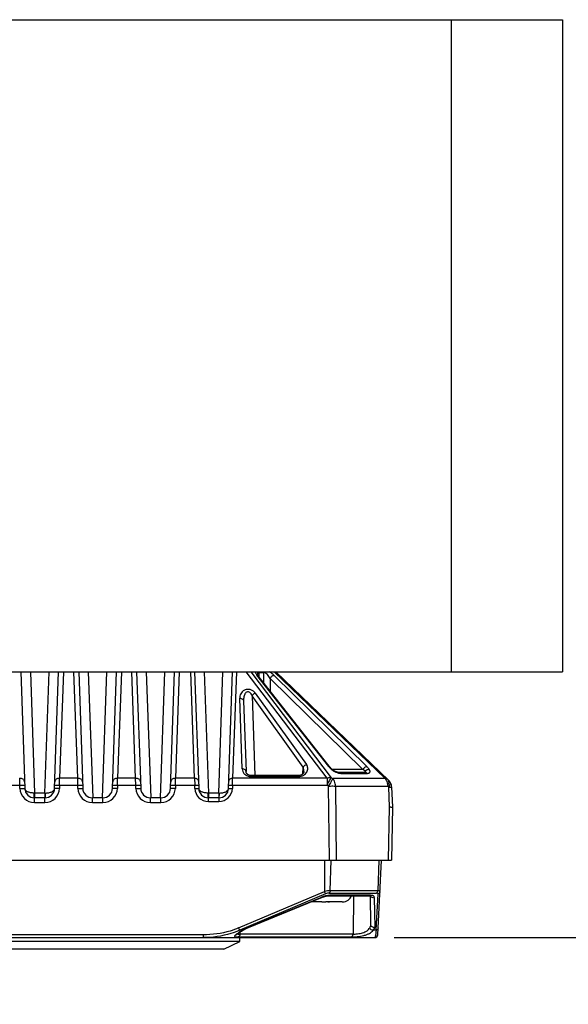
# Model space of a CAD drawing. Header units: millimetres. Extents: x 142 to 682, y 119 to 469.
# Tile 14 of 26: x 407 to 422, y 444 to 469. Entities that reach past the tile are written whole.
import ezdxf

# ---------------------------------------------------------------- set-up
doc = ezdxf.new("R2010")
doc.units = ezdxf.units.MM
doc.header["$LTSCALE"] = 46.255
doc.header["$PDMODE"] = 3
doc.header["$PDSIZE"] = 8
doc.layers.get('0').update_dxf_attribs({"linetype": 'CONTINUOUS'})
doc.layers.get('Defpoints').update_dxf_attribs({"linetype": 'CONTINUOUS'})
doc.layers.add('00_COMPONENTS', color=7, linetype='CONTINUOUS')
doc.layers.add('51__DRAFT_DIMS', color=7, linetype='CONTINUOUS')
doc.styles.get("Standard").update_dxf_attribs({"font": 'simfang.ttf'})
doc.dimstyles.new('DIMSTYLE_3', dxfattribs={"dimtxt": 3, "dimasz": 3, "dimexe": 2.5, "dimexo": 0.5, "dimgap": 0.75, "dimtad": 1, "dimdec": 0, "dimlfac": 4, "dimdsep": 46, "dimtxsty": 'STANDARD', "dimblk": '_FILLED', "dimblk1": '_FILLED', "dimblk2": '_FILLED', "dimcen": 0.09, "dimclrt": 3, "dimazin": 2, "dimtp": 0.8, "dimtm": 0.8, "dimtfac": 1, "dimtdec": 0, "dimtofl": 0, "dimtmove": 0, "dimatfit": 3, "dimldrblk": '_FILLED', "dimfxl": 1, "dimtolj": 1, "dimarcsym": 0})

# ---------------------------------------------------------------- blocks, each defined once
blk = doc.blocks.new('_FILLED')
at = {"color": 0, "linetype": 'ByBlock'}
blk.add_solid([(0, 0), (-1, 0.1667), (-1, -0.1667)], dxfattribs=at)
blk = doc.blocks.new('*D3')
at = {"layer": '51__DRAFT_DIMS', "color": 0, "lineweight": -2}
for p, q in [((417.003, 445.281), (449.713, 445.281)), ((447.213, 303.28), (447.213, 442.281)), ((437.683, 300.28), (449.713, 300.28))]:
    blk.add_line(p, q, dxfattribs=at)
at = {"layer": 'Defpoints', "color": 0}
for p in [(416.503, 445.281), (447.213, 445.281), (437.183, 300.28)]:
    blk.add_point(p, dxfattribs=at)
at = {"layer": '51__DRAFT_DIMS', "color": 0, "linetype": 'ByBlock', "lineweight": -2, "xscale": 3, "yscale": 3, "zscale": 3}
for p, rotation in [((447.213, 445.281), 90), ((447.213, 300.28), 270)]:
    blk.add_blockref('_FILLED', p, dxfattribs=dict(at, rotation=rotation))
at = {"layer": '51__DRAFT_DIMS', "color": 3, "insert": (442.463, 372.769), "char_height": 3, "attachment_point": 2, "rotation": 90, "line_spacing_factor": 0.9}
blk.add_mtext('\\A1;580', dxfattribs=at)

msp = doc.modelspace()

# ---------------------------------------------------------------- linework, layer by layer
at = {"layer": '00_COMPONENTS'}
for p, q in [((365.9827, 469.0299), (421.3577, 469.0299)), ((418.4827, 469.0299), (418.4827, 452.1549)), ((421.3577, 469.0299), (421.3577, 468.6549)), ((421.3577, 468.6549), (421.3577, 452.1549)), ((383.9814, 452.1549), (421.3577, 452.1549)), ((407.3415, 452.1549), (407.4467, 449.1407)), ((407.5914, 452.1549), (407.7008, 449.0212)), ((407.9645, 449.0212), (408.074, 452.1549)), ((408.2186, 449.1407), (408.3239, 452.1549)), ((408.4458, 452.1549), (408.3496, 449.4023)), ((408.8157, 449.4023), (408.7196, 452.1549)), ((408.8415, 452.1549), (408.9467, 449.1407)), ((409.0914, 452.1549), (409.2051, 448.8994)), ((409.4603, 448.8994), (409.574, 452.1549)), ((409.7186, 449.1407), (409.8239, 452.1549)), ((409.9458, 452.1549), (409.8496, 449.4023)), ((410.3157, 449.4023), (410.2196, 452.1549)), ((410.3415, 452.1549), (410.4467, 449.1407)), ((410.5914, 452.1549), (410.7051, 448.8994)), ((410.9603, 448.8994), (411.074, 452.1549)), ((411.2186, 449.1407), (411.3239, 452.1549)), ((411.4458, 452.1549), (411.3496, 449.4023)), ((411.8401, 449.4023), (411.744, 452.1549)), ((411.8415, 452.1549), (411.9467, 449.1407)), ((412.0914, 452.1549), (412.2008, 449.0212)), ((412.4645, 449.0212), (412.574, 452.1549)), ((412.7186, 449.1407), (412.8239, 452.1549)), ((412.9214, 452.1549), (412.8253, 449.4023)), ((415.2683, 449.4023), (413.1763, 452.1549)), ((413.2947, 452.1549), (415.3757, 449.4167)), ((415.3144, 449.7037), (413.4542, 452.0732)), ((413.466, 452.0953), (413.4663, 452.0924)), ((415.3521, 449.6834), (413.4898, 452.0555)), ((413.5006, 452.1431), (413.5055, 452.0356)), ((413.5006, 452.1431), (413.6284, 452.1431)), ((413.6291, 451.8781), (413.6284, 452.1431)), ((413.7938, 451.9884), (413.7947, 451.6672)), ((416.19, 449.6278), (413.7938, 451.9884)), ((416.7679, 449.3948), (413.8973, 452.1549)), ((413.8981, 452.0643), (416.2943, 449.7037)), ((413.9571, 452.1424), (413.9437, 452.1549)), ((413.9441, 452.1549), (416.8619, 449.3493)), ((413.0713, 449.6451), (413.0075, 451.4728)), ((413.3301, 451.5345), (413.4022, 449.4712)), ((414.6537, 449.6896), (413.3301, 451.5345)), ((413.4121, 451.6046), (414.7356, 449.7597)), ((413.1074, 451.4027), (413.1712, 449.5749)), ((414.6422, 449.5192), (414.6537, 449.6896)), ((407.3188, 449.2247), (407.3157, 449.4023)), ((408.3465, 449.2247), (408.3496, 449.4023)), ((408.8157, 449.4023), (408.3496, 449.4023)), ((408.8188, 449.2247), (408.8157, 449.4023)), ((409.8465, 449.2247), (409.8496, 449.4023)), ((410.3157, 449.4023), (409.8496, 449.4023)), ((410.3188, 449.2247), (410.3157, 449.4023)), ((411.3465, 449.2247), (411.3496, 449.4023)), ((411.8401, 449.4023), (411.3496, 449.4023)), ((411.8401, 449.4023), (411.8438, 449.2247)), ((412.8215, 449.2247), (412.8253, 449.4023)), ((415.2683, 449.4023), (412.8253, 449.4023)), ((413.3031, 449.4448), (413.3031, 449.4712)), ((414.5302, 449.4712), (413.3031, 449.4712)), ((413.3031, 449.4448), (414.5302, 449.4448)), ((414.5302, 449.4448), (414.5302, 449.4712)), ((415.2683, 449.4023), (415.2683, 449.2247)), ((415.3757, 449.4167), (415.4158, 449.3948)), ((416.19, 449.6278), (415.4037, 449.6278)), ((416.7679, 449.3948), (415.4158, 449.3948)), ((416.2619, 449.5506), (415.5788, 449.5506)), ((415.6218, 449.53), (416.3049, 449.53)), ((406.8465, 449.2247), (407.3188, 449.2247)), ((407.3218, 449.1396), (407.3188, 449.2247)), ((408.3465, 449.2247), (408.3436, 449.1396)), ((408.3465, 449.2247), (408.8188, 449.2247)), ((408.8218, 449.1396), (408.8188, 449.2247)), ((409.8465, 449.2247), (409.8436, 449.1396)), ((409.8465, 449.2247), (410.3188, 449.2247)), ((410.3218, 449.1396), (410.3188, 449.2247)), ((411.3465, 449.2247), (411.3436, 449.1396)), ((411.3465, 449.2247), (411.8438, 449.2247)), ((411.8468, 449.1398), (411.8438, 449.2247)), ((412.8215, 449.2247), (412.8186, 449.1398)), ((412.8215, 449.2247), (415.2683, 449.2247)), ((415.3083, 449.2028), (415.2683, 449.2247)), ((415.3292, 447.2813), (415.3083, 449.2028)), ((415.485, 449.2028), (415.5059, 447.2813)), ((415.485, 449.2028), (416.8372, 449.2028)), ((416.8653, 449.1757), (416.8372, 449.2028)), ((416.8833, 448.6606), (416.8653, 449.1757)), ((416.9385, 449.1778), (416.9567, 448.6563)), ((407.7008, 449.0212), (407.6923, 449.021)), ((407.6966, 448.7777), (407.6966, 448.8994)), ((407.9688, 448.8994), (407.6966, 448.8994)), ((407.7008, 449.0212), (407.7008, 448.8994)), ((407.9645, 449.0212), (407.7008, 449.0212)), ((407.9645, 449.0212), (407.9645, 448.8994)), ((407.9645, 449.0212), (407.973, 449.021)), ((407.9688, 448.7777), (407.9688, 448.8994)), ((409.1966, 448.7777), (409.1966, 448.8994)), ((409.4688, 448.8994), (409.1966, 448.8994)), ((409.4688, 448.7777), (409.4688, 448.8994)), ((410.6966, 448.7777), (410.6966, 448.8994)), ((410.9688, 448.8994), (410.6966, 448.8994)), ((410.9688, 448.7777), (410.9688, 448.8994)), ((412.2008, 449.0212), (412.1924, 449.021)), ((412.1966, 448.8021), (412.1966, 448.8994)), ((412.4688, 448.8994), (412.1966, 448.8994)), ((412.2008, 449.0212), (412.2008, 448.8994)), ((412.4645, 449.0212), (412.2008, 449.0212)), ((412.4645, 449.0212), (412.4645, 448.8994)), ((412.4645, 449.0212), (412.473, 449.021)), ((412.4688, 448.8994), (412.4688, 448.8021)), ((407.6966, 448.7777), (407.9688, 448.7777)), ((409.1966, 448.7777), (409.4688, 448.7777)), ((410.6966, 448.7777), (410.9688, 448.7777)), ((412.1966, 448.8021), (412.4688, 448.8021)), ((416.8592, 447.2813), (416.8833, 448.6606)), ((416.9567, 448.6563), (416.9327, 447.2813)), ((397.4327, 447.2813), (416.9327, 447.2813)), ((415.2041, 447.2813), (415.2041, 446.4712)), ((415.3489, 446.494), (415.3781, 447.2813)), ((416.6067, 447.2813), (416.5775, 446.494)), ((416.5777, 445.3523), (416.6787, 447.2813)), ((412.9806, 445.5304), (415.2041, 446.4712)), ((415.2309, 446.4104), (413.0074, 445.4696)), ((415.3125, 446.3642), (416.3658, 446.3642)), ((415.3228, 446.4332), (416.5513, 446.4332)), ((416.3926, 446.3745), (415.3398, 446.3745)), ((416.5775, 446.494), (415.3489, 446.494)), ((415.9517, 446.3642), (415.9394, 445.3707)), ((416.4018, 445.613), (416.3887, 446.3626)), ((416.5389, 445.4696), (416.5882, 446.4104)), ((413.2349, 445.5438), (415.1084, 446.3137)), ((413.2359, 445.5496), (415.1067, 446.3184)), ((415.1327, 446.2063), (414.8469, 446.2063)), ((415.1067, 446.3184), (415.1084, 446.3137)), ((415.1327, 446.2065), (415.1327, 446.2063)), ((415.3327, 446.2063), (415.3327, 446.2065)), ((415.6586, 446.2063), (415.3327, 446.2063)), ((415.6701, 446.2065), (415.6702, 446.2062)), ((416.4901, 446.3184), (416.5035, 445.5496)), ((412.0612, 445.3523), (402.3042, 445.3523)), ((412.0612, 445.3523), (412.0612, 445.2813)), ((412.9483, 445.3767), (412.9525, 445.3797)), ((412.9525, 445.3797), (412.957, 445.383)), ((412.957, 445.383), (412.962, 445.3865)), ((412.962, 445.3865), (412.9673, 445.3902)), ((412.9673, 445.3902), (412.973, 445.3941)), ((412.973, 445.3941), (412.9791, 445.3982)), ((412.9791, 445.3982), (412.9855, 445.4026)), ((412.9855, 445.4026), (412.9959, 445.4095)), ((412.9959, 445.4095), (413.0071, 445.4169)), ((413.0071, 445.4169), (413.0192, 445.4247)), ((413.079, 445.4696), (413.0074, 445.4696)), ((413.0158, 445.3707), (413.0165, 445.4229)), ((415.9394, 445.3707), (413.0158, 445.3707)), ((413.0192, 445.4247), (413.0368, 445.4361)), ((413.0368, 445.4361), (413.0562, 445.4484)), ((413.0562, 445.4484), (413.0775, 445.4617)), ((413.0775, 445.4617), (413.0917, 445.4706)), ((413.2359, 445.5496), (413.2376, 445.5449)), ((416.5389, 445.4696), (416.4673, 445.4696)), ((397.8626, 445.2813), (416.5028, 445.2813)), ((413.0077, 445.1813), (401.3577, 445.1813)), ((412.6014, 444.9813), (413.0077, 445.1813)), ((412.971, 445.2979), (415.8946, 445.2979)), ((413.0077, 445.1813), (413.0077, 445.2813)), ((412.6014, 444.9813), (401.7639, 444.9813))]:
    msp.add_line(p, q, dxfattribs=at)
for points in [[(413.4898, 452.0555), (413.4893, 452.0562), (413.4872, 452.0589), (413.4853, 452.0615), (413.4835, 452.0639), (413.4818, 452.0663), (413.4802, 452.0686), (413.4788, 452.0707), (413.4774, 452.0728), (413.4761, 452.0748), (413.4749, 452.0767), (413.4739, 452.0786), (413.4728, 452.0803), (413.4719, 452.0819), (413.4711, 452.0835), (413.4703, 452.0849), (413.4696, 452.0863), (413.469, 452.0875), (413.4685, 452.0887), (413.468, 452.0898), (413.4676, 452.0908), (413.4672, 452.0917), (413.4669, 452.0925), (413.4666, 452.0931), (413.4664, 452.0937), (413.4663, 452.0942), (413.4662, 452.0946), (413.4661, 452.0949), (413.466, 452.0951)], [(415.3957, 449.6352), (415.3936, 449.6373), (415.3891, 449.6418), (415.3848, 449.6463), (415.3804, 449.6508), (415.3761, 449.6555), (415.3719, 449.6601), (415.3678, 449.6648), (415.3637, 449.6694), (415.3597, 449.6741), (415.3559, 449.6788), (415.3521, 449.6834)], [(415.5788, 449.5506), (415.5779, 449.5506), (415.5764, 449.5506), (415.5748, 449.5507), (415.5731, 449.5508), (415.5713, 449.5509), (415.5694, 449.551), (415.5673, 449.5512), (415.5652, 449.5514), (415.563, 449.5517), (415.5606, 449.552), (415.5582, 449.5524), (415.5557, 449.5528), (415.5532, 449.5532), (415.5505, 449.5537), (415.5478, 449.5543), (415.545, 449.5549), (415.5422, 449.5555), (415.5393, 449.5562), (415.5363, 449.557), (415.5333, 449.5578), (415.5303, 449.5587), (415.5272, 449.5596), (415.5241, 449.5605), (415.5209, 449.5615), (415.5177, 449.5626), (415.5145, 449.5637), (415.5113, 449.5648), (415.508, 449.5661), (415.5047, 449.5673), (415.5014, 449.5686), (415.498, 449.57), (415.4947, 449.5714), (415.4913, 449.5728), (415.4879, 449.5743), (415.4846, 449.5759), (415.4812, 449.5774), (415.4778, 449.5791), (415.4745, 449.5807), (415.4711, 449.5824), (415.4678, 449.5841), (415.4645, 449.5859), (415.4612, 449.5877), (415.458, 449.5895), (415.4548, 449.5913), (415.4516, 449.5932), (415.4484, 449.5951), (415.4453, 449.597), (415.4423, 449.5989), (415.4392, 449.6009), (415.4362, 449.6028), (415.4333, 449.6048), (415.4304, 449.6068), (415.4276, 449.6088), (415.4248, 449.6108), (415.4221, 449.6128), (415.4194, 449.6148), (415.4169, 449.6168), (415.4144, 449.6188), (415.4119, 449.6207), (415.4096, 449.6227), (415.4073, 449.6246), (415.4051, 449.6265), (415.403, 449.6284), (415.401, 449.6302), (415.399, 449.632), (415.3972, 449.6338), (415.3957, 449.6352)], [(413.3031, 449.4712), (413.3014, 449.4712), (413.2989, 449.4713), (413.2964, 449.4713), (413.2939, 449.4715), (413.2914, 449.4717), (413.2889, 449.4719), (413.2864, 449.4721), (413.2839, 449.4724), (413.2814, 449.4727), (413.2788, 449.4731), (413.2763, 449.4736), (413.2737, 449.474), (413.2712, 449.4746), (413.2686, 449.4751), (413.266, 449.4757), (413.2634, 449.4764), (413.2608, 449.4771), (413.2582, 449.4779), (413.2556, 449.4787), (413.2531, 449.4796), (413.2505, 449.4805), (413.248, 449.4814), (413.2455, 449.4824), (413.2431, 449.4834), (413.2407, 449.4845), (413.2383, 449.4856), (413.2359, 449.4867), (413.2336, 449.4879), (413.2313, 449.4891), (413.2291, 449.4904), (413.2268, 449.4916), (413.2246, 449.493), (413.2225, 449.4943), (413.2203, 449.4957), (413.2182, 449.4971), (413.2162, 449.4986), (413.2141, 449.5001), (413.2121, 449.5016), (413.2102, 449.5032), (413.2083, 449.5048), (413.2064, 449.5064), (413.2045, 449.5081), (413.2027, 449.5098), (413.201, 449.5115), (413.1993, 449.5132), (413.1976, 449.515), (413.196, 449.5168), (413.1944, 449.5186), (413.1929, 449.5204), (413.1915, 449.5223), (413.19, 449.5241), (413.1887, 449.526), (413.1874, 449.5279), (413.1861, 449.5298), (413.1849, 449.5317), (413.1837, 449.5337), (413.1826, 449.5356), (413.1815, 449.5376), (413.1805, 449.5395), (413.1796, 449.5415), (413.1786, 449.5435), (413.1778, 449.5455), (413.177, 449.5475), (413.1762, 449.5495), (413.1755, 449.5515), (413.1749, 449.5536), (413.1743, 449.5556), (413.1737, 449.5576), (413.1732, 449.5597), (413.1728, 449.5617), (413.1724, 449.5638), (413.1721, 449.5659), (413.1718, 449.5679), (413.1716, 449.57), (413.1714, 449.5721), (413.1713, 449.5742), (413.1712, 449.5749)], [(414.6688, 449.5779), (414.6687, 449.5768), (414.6684, 449.5742), (414.6681, 449.5717), (414.6677, 449.5692), (414.6672, 449.5667), (414.6667, 449.5643), (414.6661, 449.5619), (414.6654, 449.5595), (414.6646, 449.5571), (414.6638, 449.5547), (414.663, 449.5524), (414.662, 449.5501), (414.661, 449.5478), (414.66, 449.5455), (414.6588, 449.5432), (414.6576, 449.5409), (414.6564, 449.5386), (414.655, 449.5364), (414.6536, 449.5341), (414.6521, 449.5319), (414.6506, 449.5296), (414.6489, 449.5274), (414.6473, 449.5252), (414.6455, 449.523), (414.6437, 449.5209), (414.6418, 449.5187), (414.6398, 449.5166), (414.6378, 449.5145), (414.6358, 449.5125), (414.6336, 449.5105), (414.6315, 449.5085), (414.6292, 449.5066), (414.627, 449.5047), (414.6246, 449.5029), (414.6223, 449.5011), (414.6199, 449.4994), (414.6175, 449.4978), (414.6151, 449.4962), (414.6127, 449.4946), (414.6102, 449.4931), (414.6078, 449.4917), (414.6053, 449.4903), (414.6028, 449.4889), (414.6002, 449.4877), (414.5977, 449.4864), (414.5951, 449.4852), (414.5925, 449.4841), (414.5899, 449.483), (414.5873, 449.4819), (414.5846, 449.4809), (414.582, 449.48), (414.5793, 449.4791), (414.5767, 449.4782), (414.574, 449.4774), (414.5713, 449.4767), (414.5687, 449.476), (414.566, 449.4754), (414.5633, 449.4748), (414.5607, 449.4742), (414.558, 449.4737), (414.5554, 449.4732), (414.5527, 449.4728), (414.5501, 449.4725), (414.5475, 449.4722), (414.5449, 449.4719), (414.5423, 449.4717), (414.5398, 449.4715), (414.5373, 449.4714), (414.5348, 449.4713), (414.5323, 449.4712), (414.5302, 449.4712)], [(416.271, 449.5512), (416.2711, 449.5513), (416.2711, 449.5513), (416.2711, 449.5513), (416.271, 449.5512), (416.2708, 449.5512), (416.2705, 449.5512), (416.2701, 449.5511), (416.2696, 449.551), (416.269, 449.5509), (416.2683, 449.5509), (416.2675, 449.5508), (416.2666, 449.5507), (416.2656, 449.5507), (416.2645, 449.5506), (416.2632, 449.5506), (416.2619, 449.5506)], [(415.1084, 446.3137), (415.1107, 446.3147), (415.1173, 446.3173), (415.1238, 446.3199), (415.1303, 446.3224), (415.1368, 446.3248), (415.1432, 446.3272), (415.1495, 446.3295), (415.1558, 446.3317), (415.162, 446.3338), (415.1682, 446.3359), (415.1742, 446.3378), (415.1802, 446.3397), (415.1862, 446.3415), (415.192, 446.3433), (415.1978, 446.3449), (415.2035, 446.3465), (415.2091, 446.348), (415.2146, 446.3495), (415.22, 446.3508), (415.2253, 446.3521), (415.2306, 446.3534), (415.2357, 446.3545), (415.2407, 446.3556), (415.2457, 446.3566), (415.2505, 446.3575), (415.2552, 446.3584), (415.2598, 446.3592), (415.2643, 446.3599), (415.2687, 446.3606), (415.273, 446.3612), (415.2772, 446.3617), (415.2813, 446.3622), (415.2852, 446.3627), (415.289, 446.363), (415.2928, 446.3633), (415.2963, 446.3636), (415.2998, 446.3638), (415.3032, 446.364), (415.3064, 446.3641), (415.3095, 446.3642), (415.3125, 446.3642)], [(416.3658, 446.3642), (416.3662, 446.3642), (416.3691, 446.3642), (416.3719, 446.3641), (416.3746, 446.364), (416.377, 446.3639), (416.3794, 446.3637), (416.3816, 446.3635), (416.3836, 446.3633), (416.3856, 446.3631), (416.3874, 446.3628), (416.389, 446.3625), (416.3906, 446.3623), (416.392, 446.362), (416.3934, 446.3617), (416.3946, 446.3614), (416.3956, 446.3612), (416.3966, 446.3609), (416.3975, 446.3606), (416.3982, 446.3604), (416.3988, 446.3602), (416.3993, 446.36), (416.3997, 446.3598), (416.3999, 446.3597)], [(412.9255, 445.358), (412.9255, 445.358), (412.9255, 445.358), (412.9256, 445.358), (412.9257, 445.3582), (412.9259, 445.3584), (412.9262, 445.3587), (412.9265, 445.359), (412.9269, 445.3594), (412.9274, 445.3599), (412.928, 445.3604), (412.9286, 445.361), (412.9293, 445.3616), (412.9301, 445.3623), (412.931, 445.3631), (412.9319, 445.3639), (412.933, 445.3648), (412.9341, 445.3657), (412.9353, 445.3667), (412.9366, 445.3677), (412.938, 445.3688), (412.9395, 445.37), (412.9411, 445.3712), (412.9427, 445.3725), (412.9445, 445.3738), (412.9464, 445.3752), (412.9483, 445.3767)], [(413.0917, 445.4706), (413.0945, 445.4723), (413.1006, 445.476), (413.1068, 445.4797), (413.113, 445.4834), (413.1192, 445.487), (413.1255, 445.4906), (413.1318, 445.4941), (413.1382, 445.4976), (413.1446, 445.501), (413.151, 445.5044), (413.1574, 445.5078), (413.1638, 445.5111), (413.1703, 445.5143), (413.1767, 445.5175), (413.1832, 445.5207), (413.1897, 445.5238), (413.1961, 445.5268), (413.2026, 445.5298), (413.2091, 445.5327), (413.2155, 445.5356), (413.222, 445.5384), (413.2284, 445.5411), (413.2349, 445.5438)]]:
    msp.add_lwpolyline(points, dxfattribs=at)
for centre, radius, start, end in [((413.5847, 452.0979), 0.1186, 181.32594, 181.65646), ((413.5892, 452.098), 0.1231, 181.66032, 182.6026), ((413.3601, 452.1397), 0.1405, 1.41278, 6.20655), ((413.4879, 452.1397), 0.1405, 1.41258, 6.20641), ((413.6965, 451.8715), 0.3759, 46.12354, 48.93271), ((416.1745, 449.6013), 0.0791, 320.08107, 324.5046), ((407.6966, 449.1527), 0.375, 182.00016, 270.00039), ((407.6966, 449.1494), 0.25, 181.99828, 270), ((407.9688, 449.1494), 0.25, 270.00003, 358), ((407.9688, 449.1527), 0.375, 269.99994, 357.99953), ((409.1966, 449.1527), 0.375, 182.00016, 270.00039), ((409.1966, 449.1494), 0.25, 182, 270), ((409.4688, 449.1494), 0.25, 270, 358), ((409.4688, 449.1527), 0.375, 269.99994, 357.99953), ((410.6966, 449.1527), 0.375, 182.00016, 270.00039), ((410.6966, 449.1494), 0.25, 182, 270), ((410.9688, 449.1494), 0.25, 270, 358), ((410.9688, 449.1527), 0.375, 269.99994, 357.99953), ((412.1966, 449.1521), 0.35, 182.00014, 270.00041), ((412.1966, 449.1494), 0.25, 182, 270.00197), ((412.4688, 449.1494), 0.25, 270.00003, 358), ((412.4688, 449.1521), 0.35, 269.99995, 357.99951), ((416.6886, 449.1691), 0.25, 2, 46.1233), ((415.6702, 446.4563), 0.25, 270, 338.39033), ((415.2846, 451.1048), 4.8985, 269.98881, 270.56225), ((415.6586, 446.4695), 0.2633, 269.99928, 272.51106), ((413.598, 444.6323), 0.9851, 121.12716, 121.78986), ((416.5028, 445.3563), 0.075, 270, 357)]:
    msp.add_arc(centre, radius, start, end, dxfattribs=at)
for points, knots in [([(413.4109, 452.1549), (413.4137, 452.1411), (413.4261, 452.1121), (413.4437, 452.0865), (413.4542, 452.0732)], [0, 0, 0, 0, 0.4528014, 1, 1, 1, 1]), ([(413.4542, 452.0732), (413.461, 452.0725), (413.4745, 452.0693), (413.4857, 452.0607), (413.4898, 452.0555)], [0, 0, 0, 0, 0.5099788, 1, 1, 1, 1]), ([(413.5006, 452.1431), (413.4949, 452.1433), (413.4835, 452.1414), (413.4716, 452.129), (413.4667, 452.1128), (413.466, 452.1012), (413.4662, 452.0951)], [0, 0, 0, 0, 0.2557255, 0.4840701, 0.7284329, 1, 1, 1, 1]), ([(413.7938, 451.9884), (413.7843, 452.0054), (413.7631, 452.0391), (413.7253, 452.0861), (413.6877, 452.1204), (413.6543, 452.1391), (413.6365, 452.1434), (413.6284, 452.1431)], [0, 0, 0, 0, 0.2500435, 0.5100854, 0.7723896, 0.8953934, 1, 1, 1, 1]), ([(413.8981, 452.0643), (413.8898, 452.0725), (413.8535, 452.106), (413.8134, 452.1353), (413.7812, 452.1549)], [0, 0, 0, 0, 0.235851, 1, 1, 1, 1]), ([(413.8981, 452.0643), (413.8893, 452.0637), (413.8695, 452.0578), (413.8314, 452.0351), (413.8064, 452.0086), (413.7938, 451.9884)], [0, 0, 0, 0, 0.1995972, 0.4585311, 1, 1, 1, 1]), ([(413.4121, 451.6046), (413.3988, 451.6231), (413.3649, 451.6586), (413.2967, 451.6964), (413.2139, 451.709), (413.1336, 451.6894), (413.0717, 451.6459), (413.0317, 451.5915), (413.0104, 451.5328), (413.0068, 451.4925), (413.0075, 451.4728)], [0, 0, 0, 0, 0.1194001, 0.2534907, 0.4020287, 0.5476839, 0.6761646, 0.7904635, 0.8968288, 1, 1, 1, 1]), ([(413.0075, 451.4728), (413.0196, 451.473), (413.0443, 451.4701), (413.0773, 451.4557), (413.1009, 451.432), (413.1071, 451.4119), (413.1074, 451.4027)], [0, 0, 0, 0, 0.2732767, 0.5488444, 0.7938879, 1, 1, 1, 1]), ([(413.3301, 451.5345), (413.3234, 451.5515), (413.3111, 451.5767), (413.2887, 451.6067), (413.2672, 451.6268), (413.2399, 451.641), (413.2081, 451.6422), (413.1803, 451.6288), (413.1594, 451.6084), (413.1438, 451.5851), (413.128, 451.5523), (413.1151, 451.5091), (413.1075, 451.4561), (413.1068, 451.4204), (413.1074, 451.4027)], [0, 0, 0, 0, 0.1227147, 0.1857039, 0.250544, 0.3180978, 0.3874513, 0.4547122, 0.5188209, 0.5809274, 0.6418992, 0.7619939, 0.8811177, 1, 1, 1, 1]), ([(413.4121, 451.6046), (413.403, 451.6016), (413.3698, 451.5866), (413.3416, 451.5589), (413.3301, 451.5345)], [0, 0, 0, 0, 0.2605855, 1, 1, 1, 1]), ([(413.1712, 449.5749), (413.1709, 449.583), (413.1659, 449.6014), (413.1448, 449.6254), (413.1114, 449.6418), (413.0849, 449.6453), (413.0713, 449.6451)], [0, 0, 0, 0, 0.1822081, 0.4121009, 0.6939856, 1, 1, 1, 1]), ([(413.0713, 449.6451), (413.0721, 449.6215), (413.0808, 449.5852), (413.1054, 449.5421), (413.1413, 449.4998), (413.2065, 449.4575), (413.2699, 449.4448), (413.3031, 449.4448)], [0, 0, 0, 0, 0.2107026, 0.3223815, 0.4406752, 0.7029439, 1, 1, 1, 1]), ([(414.5302, 449.4448), (414.5764, 449.4448), (414.663, 449.4685), (414.7384, 449.5439), (414.7658, 449.612), (414.7711, 449.6632), (414.7621, 449.7142), (414.7459, 449.7454), (414.7356, 449.7597)], [0, 0, 0, 0, 0.3017226, 0.5531797, 0.6660866, 0.7750663, 0.8846619, 1, 1, 1, 1]), ([(414.6537, 449.6896), (414.6568, 449.6963), (414.6758, 449.7275), (414.708, 449.7507), (414.7356, 449.7597)], [0, 0, 0, 0, 0.2038227, 1, 1, 1, 1]), ([(414.6688, 449.5779), (414.6706, 449.6061), (414.6682, 449.6445), (414.6571, 449.6807), (414.6537, 449.6896)], [0, 0, 0, 0, 0.7480382, 1, 1, 1, 1]), ([(415.3144, 449.7037), (415.3213, 449.7031), (415.3348, 449.6999), (415.3459, 449.6912), (415.35, 449.686)], [0, 0, 0, 0, 0.5099794, 1, 1, 1, 1]), ([(415.3144, 449.7037), (415.3184, 449.6986), (415.3354, 449.6776), (415.3539, 449.6577), (415.3686, 449.6433)], [0, 0, 0, 0, 0.2389301, 1, 1, 1, 1]), ([(415.3957, 449.6352), (415.3925, 449.6383), (415.3836, 449.6432), (415.3737, 449.6437), (415.3686, 449.6433)], [0, 0, 0, 0, 0.4685445, 1, 1, 1, 1]), ([(415.3686, 449.6433), (415.3857, 449.6265), (415.4251, 449.5957), (415.4901, 449.5603), (415.5566, 449.5368), (415.6013, 449.53), (415.6218, 449.53)], [0, 0, 0, 0, 0.2544226, 0.5259886, 0.7828003, 1, 1, 1, 1]), ([(416.2943, 449.7037), (416.2855, 449.7031), (416.2657, 449.6972), (416.2277, 449.6746), (416.2027, 449.648), (416.19, 449.6278)], [0, 0, 0, 0, 0.1996002, 0.458536, 1, 1, 1, 1]), ([(416.2557, 449.5933), (416.2694, 449.6073), (416.3004, 449.6287), (416.3382, 449.6368), (416.3554, 449.6348)], [0, 0, 0, 0, 0.529648, 1, 1, 1, 1]), ([(416.3554, 449.6348), (416.3511, 449.6406), (416.3321, 449.6647), (416.311, 449.6872), (416.2943, 449.7037)], [0, 0, 0, 0, 0.2366093, 1, 1, 1, 1]), ([(416.3049, 449.53), (416.313, 449.53), (416.3282, 449.531), (416.3488, 449.5361), (416.3651, 449.545), (416.3761, 449.5582), (416.3803, 449.5751), (416.3778, 449.5941), (416.3693, 449.6146), (416.3606, 449.6279), (416.3554, 449.6348)], [0, 0, 0, 0, 0.1508621, 0.2807202, 0.3917091, 0.4910255, 0.5912525, 0.7051969, 0.8406328, 1, 1, 1, 1]), ([(407.4406, 449.3146), (407.4402, 449.3265), (407.4322, 449.3517), (407.403, 449.3806), (407.3624, 449.3987), (407.3315, 449.4025), (407.3157, 449.4023)], [0, 0, 0, 0, 0.214559, 0.4511276, 0.716054, 1, 1, 1, 1]), ([(408.3496, 449.4023), (408.3418, 449.4024), (408.3118, 449.4008), (408.2818, 449.3908), (408.2635, 449.3783)], [0, 0, 0, 0, 0.2622987, 1, 1, 1, 1]), ([(408.9406, 449.3146), (408.9402, 449.3265), (408.9322, 449.3517), (408.903, 449.3806), (408.8624, 449.3987), (408.8315, 449.4025), (408.8157, 449.4023)], [0, 0, 0, 0, 0.214559, 0.4511276, 0.716054, 1, 1, 1, 1]), ([(409.8496, 449.4023), (409.8418, 449.4024), (409.8118, 449.4008), (409.7818, 449.3908), (409.7635, 449.3783)], [0, 0, 0, 0, 0.2622987, 1, 1, 1, 1]), ([(410.4406, 449.3146), (410.4402, 449.3265), (410.4322, 449.3517), (410.403, 449.3806), (410.3624, 449.3987), (410.3315, 449.4025), (410.3157, 449.4023)], [0, 0, 0, 0, 0.214559, 0.4511276, 0.716054, 1, 1, 1, 1]), ([(411.3496, 449.4023), (411.3418, 449.4024), (411.3118, 449.4008), (411.2818, 449.3908), (411.2635, 449.3783)], [0, 0, 0, 0, 0.2622987, 1, 1, 1, 1]), ([(411.94, 449.3321), (411.9397, 449.3417), (411.9332, 449.3618), (411.9099, 449.3849), (411.8774, 449.3994), (411.8527, 449.4025), (411.8401, 449.4023)], [0, 0, 0, 0, 0.214559, 0.4511276, 0.7160539, 1, 1, 1, 1]), ([(412.8253, 449.4023), (412.8126, 449.4025), (412.7879, 449.3994), (412.7554, 449.3849), (412.7321, 449.3618), (412.7257, 449.3417), (412.7253, 449.3321)], [0, 0, 0, 0, 0.2839461, 0.5488723, 0.7854411, 1, 1, 1, 1]), ([(415.3757, 449.4167), (415.3673, 449.4176), (415.331, 449.4191), (415.2946, 449.4114), (415.2683, 449.4023)], [0, 0, 0, 0, 0.2327691, 1, 1, 1, 1]), ([(415.2683, 449.2247), (415.2892, 449.2628), (415.3247, 449.3269), (415.3606, 449.3909), (415.3757, 449.4167)], [0, 0, 0, 0, 0.5916667, 1, 1, 1, 1]), ([(415.4158, 449.3948), (415.4007, 449.3689), (415.3648, 449.3049), (415.3292, 449.2408), (415.3083, 449.2028)], [0, 0, 0, 0, 0.4083333, 1, 1, 1, 1]), ([(415.485, 449.2028), (415.4847, 449.2212), (415.4782, 449.2895), (415.4499, 449.3578), (415.4158, 449.3948)], [0, 0, 0, 0, 0.268065, 1, 1, 1, 1]), ([(415.5788, 449.5506), (415.5867, 449.5506), (415.6031, 449.5465), (415.6161, 449.5361), (415.6218, 449.53)], [0, 0, 0, 0, 0.4852758, 1, 1, 1, 1]), ([(416.2557, 449.5933), (416.2506, 449.5962), (416.229, 449.6083), (416.207, 449.6195), (416.19, 449.6278)], [0, 0, 0, 0, 0.2376953, 1, 1, 1, 1]), ([(416.2557, 449.5933), (416.2548, 449.5897), (416.2509, 449.5764), (416.2448, 449.5637), (416.2389, 449.5554)], [0, 0, 0, 0, 0.2663929, 1, 1, 1, 1]), ([(416.2669, 449.5508), (416.2689, 449.5529), (416.2717, 449.559), (416.2705, 449.5698), (416.265, 449.5816), (416.2592, 449.5893), (416.2557, 449.5933)], [0, 0, 0, 0, 0.1840235, 0.3954888, 0.6646174, 1, 1, 1, 1]), ([(416.3049, 449.53), (416.2991, 449.5362), (416.2861, 449.5466), (416.2697, 449.5506), (416.2619, 449.5506)], [0, 0, 0, 0, 0.5217255, 1, 1, 1, 1]), ([(416.8337, 449.3764), (416.826, 449.3839), (416.8043, 449.3952), (416.7804, 449.3959), (416.7679, 449.3948)], [0, 0, 0, 0, 0.4598309, 1, 1, 1, 1]), ([(416.7679, 449.3948), (416.7787, 449.3831), (416.8194, 449.3269), (416.8362, 449.2557), (416.8372, 449.2028)], [0, 0, 0, 0, 0.2313525, 1, 1, 1, 1]), ([(407.3188, 449.2247), (407.3269, 449.225), (407.3564, 449.226), (407.3858, 449.2267), (407.4071, 449.2269)], [0, 0, 0, 0, 0.2759279, 1, 1, 1, 1]), ([(407.3218, 449.1396), (407.3294, 449.1399), (407.3447, 449.1404), (407.3675, 449.141), (407.3893, 449.1415), (407.4088, 449.1418), (407.423, 449.1418), (407.4323, 449.1417), (407.4375, 449.1416), (407.4414, 449.1415), (407.4443, 449.1413), (407.4457, 449.1411), (407.4467, 449.1409), (407.4467, 449.1407)], [0, 0, 0, 0, 0.1817824, 0.3676952, 0.5465813, 0.7062771, 0.8360331, 0.8872794, 0.9288031, 0.9604478, 0.9824689, 0.9953234, 1, 1, 1, 1]), ([(407.4071, 449.2269), (407.4123, 449.2269), (407.4196, 449.2269), (407.4286, 449.2269), (407.4339, 449.2268), (407.4379, 449.2266), (407.4411, 449.2265), (407.4426, 449.2262), (407.4437, 449.2261), (407.4437, 449.2258)], [0, 0, 0, 0, 0.4230166, 0.5946971, 0.7375546, 0.8502448, 0.9317458, 0.9814521, 1, 1, 1, 1]), ([(407.6923, 449.021), (407.6596, 449.0205), (407.5989, 449.0254), (407.5291, 449.047), (407.4869, 449.0728), (407.4648, 449.0935), (407.4507, 449.1163), (407.447, 449.1328), (407.4467, 449.1407)], [0, 0, 0, 0, 0.3320261, 0.6148085, 0.7315086, 0.8320995, 0.9197389, 1, 1, 1, 1]), ([(407.973, 449.021), (408.0057, 449.0205), (408.0665, 449.0254), (408.1362, 449.047), (408.1784, 449.0728), (408.2006, 449.0935), (408.2147, 449.1163), (408.2184, 449.1328), (408.2186, 449.1407)], [0, 0, 0, 0, 0.3320282, 0.6148087, 0.7315073, 0.8320951, 0.9197264, 1, 1, 1, 1]), ([(408.3436, 449.1396), (408.336, 449.1399), (408.3207, 449.1404), (408.2979, 449.141), (408.276, 449.1415), (408.2565, 449.1418), (408.2423, 449.1418), (408.233, 449.1417), (408.2278, 449.1416), (408.2239, 449.1415), (408.221, 449.1413), (408.2197, 449.1411), (408.2186, 449.1409), (408.2186, 449.1407)], [0, 0, 0, 0, 0.1817824, 0.3676952, 0.5465813, 0.7062771, 0.8360331, 0.8872794, 0.9288031, 0.9604478, 0.9824689, 0.9953234, 1, 1, 1, 1]), ([(408.2216, 449.2258), (408.2216, 449.2261), (408.2228, 449.2262), (408.2243, 449.2265), (408.2275, 449.2266), (408.2315, 449.2268), (408.2368, 449.2269), (408.2458, 449.2269), (408.2594, 449.2269), (408.2781, 449.2266), (408.2994, 449.2262), (408.3225, 449.2255), (408.3384, 449.225), (408.3465, 449.2247)], [0, 0, 0, 0, 0.0054477, 0.0200468, 0.0439844, 0.0770825, 0.1190409, 0.1694647, 0.2937084, 0.4450675, 0.6177438, 0.805117, 1, 1, 1, 1]), ([(408.2635, 449.3783), (408.2524, 449.3707), (408.2334, 449.3523), (408.2251, 449.3267), (408.2247, 449.3146)], [0, 0, 0, 0, 0.5249912, 1, 1, 1, 1]), ([(408.8188, 449.2247), (408.8269, 449.225), (408.8564, 449.226), (408.8858, 449.2267), (408.9071, 449.2269)], [0, 0, 0, 0, 0.2759279, 1, 1, 1, 1]), ([(408.8218, 449.1396), (408.8294, 449.1399), (408.8447, 449.1404), (408.8675, 449.141), (408.8893, 449.1415), (408.9088, 449.1418), (408.923, 449.1418), (408.9323, 449.1417), (408.9375, 449.1416), (408.9414, 449.1415), (408.9443, 449.1413), (408.9457, 449.1411), (408.9467, 449.1409), (408.9467, 449.1407)], [0, 0, 0, 0, 0.1817824, 0.3676952, 0.5465813, 0.7062771, 0.8360331, 0.8872794, 0.9288031, 0.9604478, 0.9824689, 0.9953234, 1, 1, 1, 1]), ([(408.9071, 449.2269), (408.9123, 449.2269), (408.9196, 449.2269), (408.9286, 449.2269), (408.9339, 449.2268), (408.9379, 449.2266), (408.9411, 449.2265), (408.9426, 449.2262), (408.9437, 449.2261), (408.9437, 449.2258)], [0, 0, 0, 0, 0.4230166, 0.5946971, 0.7375546, 0.8502448, 0.9317458, 0.9814521, 1, 1, 1, 1]), ([(409.8436, 449.1396), (409.836, 449.1399), (409.8207, 449.1404), (409.7979, 449.141), (409.776, 449.1415), (409.7565, 449.1418), (409.7423, 449.1418), (409.733, 449.1417), (409.7278, 449.1416), (409.7239, 449.1415), (409.721, 449.1413), (409.7197, 449.1411), (409.7186, 449.1409), (409.7186, 449.1407)], [0, 0, 0, 0, 0.1817824, 0.3676952, 0.5465813, 0.7062771, 0.8360331, 0.8872794, 0.9288031, 0.9604478, 0.9824689, 0.9953234, 1, 1, 1, 1]), ([(409.7216, 449.2258), (409.7216, 449.2261), (409.7228, 449.2262), (409.7243, 449.2265), (409.7275, 449.2266), (409.7315, 449.2268), (409.7368, 449.2269), (409.7458, 449.2269), (409.7594, 449.2269), (409.7781, 449.2266), (409.7994, 449.2262), (409.8225, 449.2255), (409.8384, 449.225), (409.8465, 449.2247)], [0, 0, 0, 0, 0.0054477, 0.0200468, 0.0439844, 0.0770825, 0.1190409, 0.1694647, 0.2937084, 0.4450675, 0.6177438, 0.805117, 1, 1, 1, 1]), ([(409.7635, 449.3783), (409.7524, 449.3707), (409.7334, 449.3523), (409.7251, 449.3267), (409.7247, 449.3146)], [0, 0, 0, 0, 0.5249912, 1, 1, 1, 1]), ([(410.3188, 449.2247), (410.3269, 449.225), (410.3564, 449.226), (410.3858, 449.2267), (410.4071, 449.2269)], [0, 0, 0, 0, 0.2759279, 1, 1, 1, 1]), ([(410.3218, 449.1396), (410.3294, 449.1399), (410.3447, 449.1404), (410.3675, 449.141), (410.3893, 449.1415), (410.4088, 449.1418), (410.423, 449.1418), (410.4323, 449.1417), (410.4375, 449.1416), (410.4414, 449.1415), (410.4443, 449.1413), (410.4457, 449.1411), (410.4467, 449.1409), (410.4467, 449.1407)], [0, 0, 0, 0, 0.1817824, 0.3676952, 0.5465813, 0.7062771, 0.8360331, 0.8872794, 0.9288031, 0.9604478, 0.9824689, 0.9953234, 1, 1, 1, 1]), ([(410.4071, 449.2269), (410.4123, 449.2269), (410.4196, 449.2269), (410.4286, 449.2269), (410.4339, 449.2268), (410.4379, 449.2266), (410.4411, 449.2265), (410.4426, 449.2262), (410.4437, 449.2261), (410.4437, 449.2258)], [0, 0, 0, 0, 0.4230166, 0.5946971, 0.7375546, 0.8502448, 0.9317458, 0.9814521, 1, 1, 1, 1]), ([(411.3436, 449.1396), (411.336, 449.1399), (411.3207, 449.1404), (411.2979, 449.141), (411.276, 449.1415), (411.2565, 449.1418), (411.2423, 449.1418), (411.233, 449.1417), (411.2278, 449.1416), (411.2239, 449.1415), (411.221, 449.1413), (411.2197, 449.1411), (411.2186, 449.1409), (411.2186, 449.1407)], [0, 0, 0, 0, 0.1817824, 0.3676952, 0.5465813, 0.7062771, 0.8360331, 0.8872794, 0.9288031, 0.9604478, 0.9824689, 0.9953234, 1, 1, 1, 1]), ([(411.2216, 449.2258), (411.2216, 449.2261), (411.2228, 449.2262), (411.2243, 449.2265), (411.2275, 449.2266), (411.2315, 449.2268), (411.2368, 449.2269), (411.2458, 449.2269), (411.2594, 449.2269), (411.2781, 449.2266), (411.2994, 449.2262), (411.3225, 449.2255), (411.3384, 449.225), (411.3465, 449.2247)], [0, 0, 0, 0, 0.0054477, 0.0200468, 0.0439844, 0.0770825, 0.1190409, 0.1694647, 0.2937084, 0.4450675, 0.6177438, 0.805117, 1, 1, 1, 1]), ([(411.2635, 449.3783), (411.2524, 449.3707), (411.2334, 449.3523), (411.2251, 449.3267), (411.2247, 449.3146)], [0, 0, 0, 0, 0.5249912, 1, 1, 1, 1]), ([(411.8438, 449.2247), (411.8503, 449.225), (411.8738, 449.2257), (411.8974, 449.2263), (411.9145, 449.2264)], [0, 0, 0, 0, 0.2759361, 1, 1, 1, 1]), ([(411.8468, 449.1398), (411.8528, 449.14), (411.8651, 449.1404), (411.8833, 449.1409), (411.9008, 449.1413), (411.9164, 449.1416), (411.9278, 449.1416), (411.9352, 449.1415), (411.9394, 449.1415), (411.9425, 449.1413), (411.9448, 449.1412), (411.9459, 449.141), (411.9467, 449.1409), (411.9467, 449.1407)], [0, 0, 0, 0, 0.1819374, 0.3676992, 0.5465871, 0.7062846, 0.836042, 0.8873128, 0.928813, 0.9603491, 0.982308, 0.995252, 1, 1, 1, 1]), ([(411.9145, 449.2264), (411.9186, 449.2265), (411.9244, 449.2265), (411.9316, 449.2264), (411.9358, 449.2264), (411.9391, 449.2262), (411.9416, 449.2261), (411.9428, 449.2259), (411.9437, 449.2258), (411.9437, 449.2256)], [0, 0, 0, 0, 0.4230199, 0.5947001, 0.7375563, 0.8502457, 0.9317461, 0.9814518, 1, 1, 1, 1]), ([(412.1924, 449.021), (412.1756, 449.0207), (412.1428, 449.0219), (412.0828, 449.0303), (412.0291, 449.047), (411.9869, 449.0728), (411.9648, 449.0936), (411.9506, 449.1164), (411.947, 449.1329), (411.9467, 449.1409)], [0, 0, 0, 0, 0.169953, 0.3322756, 0.6148509, 0.7314404, 0.831984, 0.9193381, 1, 1, 1, 1]), ([(412.473, 449.021), (412.5057, 449.0205), (412.5665, 449.0254), (412.6362, 449.047), (412.6784, 449.0728), (412.7006, 449.0935), (412.7147, 449.1163), (412.7184, 449.1328), (412.7186, 449.1407)], [0, 0, 0, 0, 0.3320282, 0.6148087, 0.7315073, 0.8320951, 0.9197264, 1, 1, 1, 1]), ([(412.7186, 449.1407), (412.7186, 449.1409), (412.7195, 449.141), (412.7206, 449.1412), (412.7229, 449.1413), (412.726, 449.1415), (412.7302, 449.1415), (412.7376, 449.1416), (412.7489, 449.1416), (412.7646, 449.1413), (412.782, 449.1409), (412.8003, 449.1404), (412.8125, 449.14), (412.8186, 449.1398)], [0, 0, 0, 0, 0.004748, 0.017692, 0.0396509, 0.071187, 0.1126873, 0.163958, 0.2937154, 0.4534129, 0.6323008, 0.8180626, 1, 1, 1, 1]), ([(412.7216, 449.2256), (412.7216, 449.2258), (412.7226, 449.2259), (412.7238, 449.2261), (412.7263, 449.2262), (412.7295, 449.2264), (412.7337, 449.2264), (412.7409, 449.2265), (412.7518, 449.2264), (412.7668, 449.2262), (412.7838, 449.2259), (412.8023, 449.2254), (412.8151, 449.225), (412.8215, 449.2247)], [0, 0, 0, 0, 0.0054477, 0.0200468, 0.0439845, 0.0770826, 0.1190411, 0.1694648, 0.2937084, 0.4450675, 0.6177439, 0.805117, 1, 1, 1, 1]), ([(415.3083, 449.2028), (415.3246, 449.2029), (415.3835, 449.2034), (415.4424, 449.2034), (415.485, 449.2028)], [0, 0, 0, 0, 0.275885, 1, 1, 1, 1]), ([(416.8372, 449.2028), (416.8451, 449.2196), (416.8574, 449.2525), (416.8642, 449.3014), (416.8575, 449.3445), (416.8427, 449.3678), (416.8337, 449.3764)], [0, 0, 0, 0, 0.3027914, 0.5680948, 0.7962582, 1, 1, 1, 1]), ([(416.8619, 449.3493), (416.8709, 449.3407), (416.8857, 449.3174), (416.8924, 449.2743), (416.8856, 449.2254), (416.8733, 449.1925), (416.8653, 449.1757)], [0, 0, 0, 0, 0.203749, 0.4319214, 0.6972277, 1, 1, 1, 1]), ([(416.8653, 449.1757), (416.8708, 449.1758), (416.8812, 449.1762), (416.8957, 449.1767), (416.9083, 449.177), (416.9187, 449.1774), (416.9261, 449.1776), (416.9308, 449.1777), (416.9335, 449.1778), (416.9355, 449.1778), (416.9371, 449.1779), (416.9378, 449.1777), (416.9385, 449.1779), (416.9385, 449.1778)], [0, 0, 0, 0, 0.2250119, 0.4245993, 0.5968471, 0.7400957, 0.8529675, 0.8976608, 0.9343764, 0.9630259, 0.9835405, 0.9958724, 1, 1, 1, 1]), ([(407.6966, 448.8994), (407.6964, 448.8994), (407.696, 448.9003), (407.6957, 448.9017), (407.6953, 448.9045), (407.695, 448.9083), (407.6946, 448.9133), (407.6941, 448.9223), (407.6935, 448.9361), (407.693, 448.955), (407.6926, 448.9763), (407.6924, 448.9985), (407.6923, 449.0136), (407.6923, 449.021)], [0, 0, 0, 0, 0.0050812, 0.0180556, 0.0400701, 0.0715993, 0.1128993, 0.1638256, 0.2927452, 0.4516332, 0.6301787, 0.816615, 1, 1, 1, 1]), ([(407.973, 449.021), (407.9731, 449.0131), (407.9729, 448.9975), (407.9727, 448.9749), (407.9723, 448.9541), (407.9718, 448.936), (407.9713, 448.9228), (407.9708, 448.914), (407.9704, 448.909), (407.9701, 448.905), (407.9697, 448.902), (407.9694, 448.9005), (407.969, 448.8994), (407.9688, 448.8994)], [0, 0, 0, 0, 0.1960931, 0.3838797, 0.5564002, 0.7072665, 0.8308999, 0.8810375, 0.9227526, 0.9556722, 0.9795213, 0.9941674, 1, 1, 1, 1]), ([(412.1966, 448.8994), (412.1964, 448.8994), (412.1961, 448.9005), (412.1957, 448.902), (412.1954, 448.905), (412.195, 448.909), (412.1947, 448.914), (412.1942, 448.9228), (412.1936, 448.936), (412.1931, 448.9541), (412.1928, 448.9749), (412.1925, 448.9975), (412.1925, 449.0131), (412.1925, 449.021)], [0, 0, 0, 0, 0.0058032, 0.0204398, 0.0442849, 0.0772031, 0.1189185, 0.1690577, 0.2926967, 0.4435709, 0.6161007, 0.803897, 1, 1, 1, 1]), ([(412.473, 449.021), (412.4731, 449.0131), (412.4729, 448.9975), (412.4727, 448.9749), (412.4723, 448.9541), (412.4718, 448.936), (412.4713, 448.9228), (412.4708, 448.914), (412.4704, 448.909), (412.4701, 448.905), (412.4697, 448.902), (412.4694, 448.9005), (412.469, 448.8994), (412.4688, 448.8994)], [0, 0, 0, 0, 0.1960931, 0.3838797, 0.5564002, 0.7072665, 0.8308999, 0.8810375, 0.9227526, 0.9556722, 0.9795213, 0.9941674, 1, 1, 1, 1]), ([(416.8833, 448.6606), (416.8888, 448.6605), (416.8992, 448.6603), (416.9138, 448.6598), (416.9264, 448.6594), (416.9369, 448.659), (416.9442, 448.6585), (416.949, 448.6579), (416.9517, 448.6575), (416.9537, 448.6571), (416.9554, 448.6568), (416.956, 448.6564), (416.9567, 448.6564), (416.9567, 448.6563)], [0, 0, 0, 0, 0.2241845, 0.4230994, 0.5948164, 0.7376962, 0.8505134, 0.8954212, 0.932552, 0.9617787, 0.9829314, 0.9957321, 1, 1, 1, 1]), ([(415.3398, 446.3745), (415.3226, 446.3745), (415.2857, 446.3713), (415.2068, 446.3554), (415.1468, 446.3349), (415.1067, 446.3184)], [0, 0, 0, 0, 0.2141768, 0.4594357, 1, 1, 1, 1]), ([(415.3489, 446.494), (415.3265, 446.494), (415.2776, 446.4885), (415.2297, 446.478), (415.2041, 446.4712)], [0, 0, 0, 0, 0.4590154, 1, 1, 1, 1]), ([(415.2309, 446.4104), (415.2271, 446.4182), (415.2182, 446.4385), (415.2094, 446.4588), (415.2041, 446.4712)], [0, 0, 0, 0, 0.3922882, 1, 1, 1, 1]), ([(415.3228, 446.4332), (415.3083, 446.4332), (415.2768, 446.4275), (415.2468, 446.4171), (415.2309, 446.4104)], [0, 0, 0, 0, 0.4559022, 1, 1, 1, 1]), ([(415.3398, 446.3745), (415.3361, 446.3715), (415.3277, 446.3662), (415.318, 446.3642), (415.313, 446.3642)], [0, 0, 0, 0, 0.48834, 1, 1, 1, 1]), ([(415.3489, 446.494), (415.3487, 446.4878), (415.346, 446.4657), (415.3353, 446.4435), (415.3228, 446.4332)], [0, 0, 0, 0, 0.2733203, 1, 1, 1, 1]), ([(416.3926, 446.3745), (416.3889, 446.3715), (416.3806, 446.3662), (416.3708, 446.3642), (416.3658, 446.3642)], [0, 0, 0, 0, 0.4883353, 1, 1, 1, 1]), ([(416.4901, 446.3184), (416.4812, 446.3152), (416.4611, 446.3119), (416.4308, 446.3182), (416.4053, 446.3358), (416.3948, 446.3532), (416.3918, 446.362)], [0, 0, 0, 0, 0.2393683, 0.5029811, 0.7642808, 1, 1, 1, 1]), ([(416.4901, 446.3184), (416.49, 446.3264), (416.4859, 446.3435), (416.464, 446.3621), (416.4318, 446.3729), (416.4067, 446.3745), (416.3926, 446.3745)], [0, 0, 0, 0, 0.1924584, 0.3991256, 0.6603762, 1, 1, 1, 1]), ([(416.5775, 446.494), (416.5773, 446.4878), (416.5746, 446.4657), (416.5639, 446.4435), (416.5513, 446.4332)], [0, 0, 0, 0, 0.2733203, 1, 1, 1, 1]), ([(416.5882, 446.4104), (416.5884, 446.4136), (416.5872, 446.4204), (416.5791, 446.4283), (416.5665, 446.4324), (416.5568, 446.4332), (416.5513, 446.4332)], [0, 0, 0, 0, 0.1978501, 0.4024613, 0.6624305, 1, 1, 1, 1]), ([(416.6363, 446.4712), (416.6364, 446.4729), (416.6359, 446.4764), (416.633, 446.4811), (416.6281, 446.4851), (416.6183, 446.4898), (416.601, 446.4933), (416.5861, 446.494), (416.5775, 446.494)], [0, 0, 0, 0, 0.0738147, 0.1498286, 0.2378931, 0.3446306, 0.6254337, 1, 1, 1, 1]), ([(416.6363, 446.4712), (416.6356, 446.458), (416.6251, 446.4309), (416.6012, 446.4149), (416.5882, 446.4104)], [0, 0, 0, 0, 0.4893911, 1, 1, 1, 1]), ([(416.3737, 445.533), (416.382, 445.5464), (416.3954, 445.5717), (416.402, 445.6002), (416.4018, 445.613)], [0, 0, 0, 0, 0.551945, 1, 1, 1, 1]), ([(416.5035, 445.5496), (416.493, 445.5458), (416.4688, 445.5426), (416.4335, 445.5538), (416.408, 445.5799), (416.4019, 445.6026), (416.4018, 445.613)], [0, 0, 0, 0, 0.2421981, 0.5131403, 0.7747937, 1, 1, 1, 1]), ([(412.9806, 445.5304), (412.9083, 445.4999), (412.6127, 445.3947), (412.2961, 445.3523), (412.0612, 445.3523)], [0, 0, 0, 0, 0.2503513, 1, 1, 1, 1]), ([(413.0074, 445.4696), (412.9332, 445.4374), (412.6295, 445.3263), (412.3032, 445.2813), (412.0612, 445.2813)], [0, 0, 0, 0, 0.2505185, 1, 1, 1, 1]), ([(413.079, 445.4696), (413.0572, 445.4559), (413.0164, 445.43), (412.9608, 445.3936), (412.9213, 445.3665), (412.8969, 445.3476), (412.8843, 445.3363), (412.8761, 445.3269), (412.8728, 445.319), (412.8739, 445.3138), (412.8762, 445.3106), (412.8799, 445.308), (412.8873, 445.3047), (412.9001, 445.3017), (412.9192, 445.2994), (412.9435, 445.2981), (412.9613, 445.2979), (412.971, 445.2979)], [0, 0, 0, 0, 0.2132121, 0.3999439, 0.5504979, 0.6092426, 0.6557521, 0.6897487, 0.712879, 0.7224702, 0.7326044, 0.7447303, 0.7597111, 0.7992628, 0.8523689, 0.9195998, 1, 1, 1, 1]), ([(412.9492, 445.3773), (412.9529, 445.376), (412.9618, 445.3739), (412.9841, 445.3711), (413.0025, 445.3707), (413.0158, 445.3707)], [0, 0, 0, 0, 0.1789092, 0.4062538, 1, 1, 1, 1]), ([(413.0158, 445.3707), (413.0157, 445.3627), (413.0137, 445.3464), (413.0049, 445.3239), (412.9905, 445.3061), (412.9774, 445.2993), (412.971, 445.2979)], [0, 0, 0, 0, 0.2625479, 0.5339523, 0.7848166, 1, 1, 1, 1]), ([(412.9806, 445.5304), (412.9857, 445.5183), (412.9945, 445.498), (413.0034, 445.4777), (413.0074, 445.4696)], [0, 0, 0, 0, 0.5929584, 1, 1, 1, 1]), ([(413.079, 445.4696), (413.0802, 445.4693), (413.0843, 445.4684), (413.0891, 445.469), (413.0917, 445.4706)], [0, 0, 0, 0, 0.2765229, 1, 1, 1, 1]), ([(413.2359, 445.5496), (413.2229, 445.5442), (413.1725, 445.5223), (413.1237, 445.4967), (413.0887, 445.4756)], [0, 0, 0, 0, 0.2558296, 1, 1, 1, 1]), ([(415.8946, 445.2979), (415.918, 445.2979), (415.9686, 445.2995), (416.0773, 445.3076), (416.1898, 445.3249), (416.2968, 445.3573), (416.384, 445.3959), (416.4404, 445.437), (416.4673, 445.4696)], [0, 0, 0, 0, 0.1143565, 0.2477711, 0.5331293, 0.6690167, 0.793182, 1, 1, 1, 1]), ([(415.8946, 445.2979), (415.901, 445.2993), (415.9141, 445.3061), (415.9285, 445.3239), (415.9373, 445.3464), (415.9393, 445.3627), (415.9394, 445.3707)], [0, 0, 0, 0, 0.2151831, 0.4660473, 0.7374519, 1, 1, 1, 1]), ([(415.9394, 445.3707), (415.9575, 445.3707), (415.9965, 445.3721), (416.0804, 445.3798), (416.1869, 445.4001), (416.2993, 445.4494), (416.3555, 445.504), (416.3737, 445.533)], [0, 0, 0, 0, 0.1126976, 0.243663, 0.5262085, 0.7860767, 1, 1, 1, 1]), ([(416.4673, 445.4696), (416.4478, 445.4664), (416.4054, 445.4788), (416.3789, 445.5134), (416.3737, 445.533)], [0, 0, 0, 0, 0.4919534, 1, 1, 1, 1]), ([(416.4673, 445.4696), (416.4778, 445.4827), (416.4947, 445.5072), (416.5038, 445.5367), (416.5035, 445.5496)], [0, 0, 0, 0, 0.5650335, 1, 1, 1, 1]), ([(416.5389, 445.4696), (416.5357, 445.4417), (416.5309, 445.4029), (416.5238, 445.3555), (416.5191, 445.3292), (416.5149, 445.3089), (416.5108, 445.2942), (416.5077, 445.2857), (416.5043, 445.2813), (416.5028, 445.2813)], [0, 0, 0, 0, 0.4365863, 0.6058781, 0.7436635, 0.8507499, 0.9279684, 0.976486, 1, 1, 1, 1]), ([(416.587, 445.5304), (416.5863, 445.5176), (416.5761, 445.4905), (416.5523, 445.4742), (416.5389, 445.4696)], [0, 0, 0, 0, 0.4759933, 1, 1, 1, 1])]:
    msp.add_open_spline(points, degree=3, knots=knots, dxfattribs=at)
for points in [[(415.1327, 446.2065), (415.166, 446.2062), (415.1993, 446.2063), (415.2327, 446.2063)], [(415.3327, 446.2065), (415.2993, 446.2062), (415.266, 446.2063), (415.2327, 446.2063)]]:
    msp.add_open_spline(points, degree=3, dxfattribs=at)

# ---------------------------------------------------------------- dimensions: what is measured, and where the dimension line sits
at = {"layer": '51__DRAFT_DIMS'}
dim = msp.add_linear_dim(base=(447.2131, 445.2813), p1=(437.1827, 300.2799), p2=(416.5028, 445.2813), angle=90, dimstyle='DIMSTYLE_3', dxfattribs=at)
dim.commit()
dim.dimension.update_dxf_attribs({"geometry": '*D3', "text_midpoint": (447.2131, 372.7688), "dimtype": 160})

doc.saveas('drawing.dxf')
